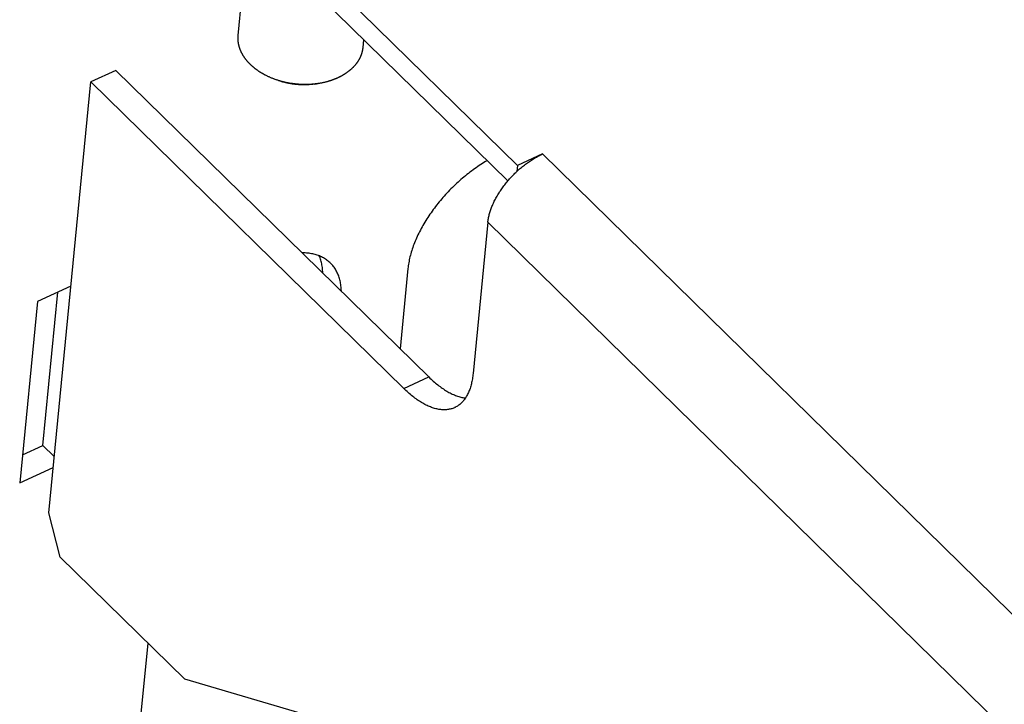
# Model space of a CAD drawing. Extents: x 0 to 594, y 0 to 420.
# Tile 43 of 101: x 509 to 518, y 100 to 107. Entities that reach past the tile are written whole.
import ezdxf

# ---------------------------------------------------------------- set-up
doc = ezdxf.new("R2010")
doc.units = 0
doc.header["$LTSCALE"] = 32.67
doc.layers.get('0').update_dxf_attribs({"linetype": 'CONTINUOUS'})

msp = doc.modelspace()

# ---------------------------------------------------------------- linework, layer by layer
at = {"color": 7, "linetype": 'CONTINUOUS'}
for p, q in [((510.8397, 106.7336), (510.9412, 107.7723)), ((513.4238, 105.339), (510.936, 107.7773)), ((511.3078, 107.6512), (513.5155, 105.4874)), ((509.6679, 106.3989), (509.4275, 106.2885)), ((509.6679, 106.3989), (512.6663, 103.4601)), ((511.1083, 106.3485), (511.1029, 106.3513)), ((511.1138, 106.3458), (511.1083, 106.3485)), ((509.0238, 102.1575), (509.4275, 106.2885)), ((509.4275, 106.2885), (512.4259, 103.3497)), ((511.1194, 106.343), (511.1138, 106.3458)), ((511.125, 106.3404), (511.1194, 106.343)), ((511.1306, 106.3377), (511.125, 106.3404)), ((511.1363, 106.3352), (511.1306, 106.3377)), ((511.142, 106.3326), (511.1363, 106.3352)), ((511.1477, 106.3301), (511.142, 106.3326)), ((511.1535, 106.3276), (511.1477, 106.3301)), ((511.1593, 106.3252), (511.1535, 106.3276)), ((511.1651, 106.3228), (511.1593, 106.3252)), ((511.171, 106.3205), (511.1651, 106.3228)), ((511.1769, 106.3182), (511.171, 106.3205)), ((511.1829, 106.316), (511.1769, 106.3182)), ((511.1888, 106.3138), (511.1829, 106.316)), ((511.1948, 106.3116), (511.1888, 106.3138)), ((511.2249, 106.301), (511.1948, 106.3116)), ((511.2069, 106.3074), (511.2009, 106.3095)), ((511.213, 106.3054), (511.2069, 106.3074)), ((511.2191, 106.3034), (511.213, 106.3054)), ((511.2252, 106.3014), (511.2191, 106.3034)), ((511.2303, 106.2991), (511.2249, 106.301)), ((511.2314, 106.2995), (511.2252, 106.3014)), ((511.2358, 106.2972), (511.2303, 106.2991)), ((511.2376, 106.2977), (511.2314, 106.2995)), ((511.2413, 106.2955), (511.2358, 106.2972)), ((511.2438, 106.2959), (511.2376, 106.2977)), ((511.2468, 106.2937), (511.2413, 106.2955)), ((511.25, 106.2941), (511.2438, 106.2959)), ((511.2523, 106.292), (511.2468, 106.2937)), ((511.2563, 106.2924), (511.25, 106.2941)), ((511.2579, 106.2903), (511.2523, 106.292)), ((511.2626, 106.2908), (511.2563, 106.2924)), ((511.2634, 106.2887), (511.2579, 106.2903)), ((511.2689, 106.2891), (511.2626, 106.2908)), ((511.269, 106.2871), (511.2634, 106.2887)), ((511.2752, 106.2876), (511.2689, 106.2891)), ((511.2747, 106.2856), (511.269, 106.2871)), ((511.2803, 106.2841), (511.2747, 106.2856)), ((511.2815, 106.286), (511.2752, 106.2876)), ((511.286, 106.2826), (511.2803, 106.2841)), ((511.2879, 106.2846), (511.2815, 106.286)), ((511.2916, 106.2812), (511.286, 106.2826)), ((511.2943, 106.2831), (511.2879, 106.2846)), ((511.2973, 106.2799), (511.2916, 106.2812)), ((511.3007, 106.2817), (511.2943, 106.2831)), ((511.303, 106.2785), (511.2973, 106.2799)), ((511.3071, 106.2804), (511.3007, 106.2817)), ((511.3088, 106.2773), (511.303, 106.2785)), ((511.3135, 106.2791), (511.3071, 106.2804)), ((511.3145, 106.276), (511.3088, 106.2773)), ((511.3199, 106.2779), (511.3135, 106.2791)), ((511.3203, 106.2748), (511.3145, 106.276)), ((511.3264, 106.2767), (511.3199, 106.2779)), ((511.3261, 106.2737), (511.3203, 106.2748)), ((511.3318, 106.2726), (511.3261, 106.2737)), ((511.3329, 106.2755), (511.3264, 106.2767)), ((511.3376, 106.2715), (511.3318, 106.2726)), ((511.3393, 106.2744), (511.3329, 106.2755)), ((511.3435, 106.2705), (511.3376, 106.2715)), ((511.3458, 106.2734), (511.3393, 106.2744)), ((511.3493, 106.2696), (511.3435, 106.2705)), ((511.3523, 106.2724), (511.3458, 106.2734)), ((511.3551, 106.2686), (511.3493, 106.2696)), ((511.3588, 106.2714), (511.3523, 106.2724)), ((511.361, 106.2678), (511.3551, 106.2686)), ((511.3654, 106.2705), (511.3588, 106.2714)), ((511.3668, 106.2669), (511.361, 106.2678)), ((511.3719, 106.2697), (511.3654, 106.2705)), ((511.3727, 106.2661), (511.3668, 106.2669)), ((511.3784, 106.2689), (511.3719, 106.2697)), ((511.3785, 106.2654), (511.3727, 106.2661)), ((511.385, 106.2681), (511.3784, 106.2689)), ((511.3844, 106.2647), (511.3785, 106.2654)), ((511.3903, 106.2641), (511.3844, 106.2647)), ((511.3915, 106.2674), (511.385, 106.2681)), ((511.3962, 106.2635), (511.3903, 106.2641)), ((511.3981, 106.2668), (511.3915, 106.2674)), ((511.4021, 106.2629), (511.3962, 106.2635)), ((511.4047, 106.2661), (511.3981, 106.2668)), ((511.408, 106.2624), (511.4021, 106.2629)), ((511.4112, 106.2656), (511.4047, 106.2661)), ((511.4139, 106.2619), (511.408, 106.2624)), ((511.4178, 106.2651), (511.4112, 106.2656)), ((511.4198, 106.2615), (511.4139, 106.2619)), ((511.4244, 106.2646), (511.4178, 106.2651)), ((511.4257, 106.2611), (511.4198, 106.2615)), ((511.4309, 106.2642), (511.4244, 106.2646)), ((511.4405, 106.2604), (511.4345, 106.2607)), ((511.4464, 106.2602), (511.4405, 106.2604)), ((511.4474, 106.2634), (511.4408, 106.2637)), ((511.4523, 106.2601), (511.4464, 106.2602)), ((511.4539, 106.2632), (511.4474, 106.2634)), ((511.4582, 106.2599), (511.4523, 106.2601)), ((511.4605, 106.263), (511.4539, 106.2632)), ((511.464, 106.2599), (511.4582, 106.2599)), ((511.4671, 106.2629), (511.4605, 106.263)), ((511.4699, 106.2598), (511.464, 106.2599)), ((511.4736, 106.2628), (511.4671, 106.2629)), ((511.4758, 106.2599), (511.4699, 106.2598)), ((511.4802, 106.2627), (511.4736, 106.2628)), ((511.4817, 106.2599), (511.4758, 106.2599)), ((511.4868, 106.2627), (511.4802, 106.2627)), ((511.4876, 106.26), (511.4817, 106.2599)), ((511.4933, 106.2628), (511.4868, 106.2627)), ((511.4934, 106.2602), (511.4876, 106.26)), ((511.4998, 106.2629), (511.4933, 106.2628)), ((511.4993, 106.2604), (511.4934, 106.2602)), ((511.5051, 106.2607), (511.4993, 106.2604)), ((511.5064, 106.2631), (511.4998, 106.2629)), ((511.511, 106.261), (511.5051, 106.2607)), ((511.5129, 106.2633), (511.5064, 106.2631)), ((511.5168, 106.2613), (511.511, 106.261)), ((511.5194, 106.2636), (511.5129, 106.2633)), ((511.5226, 106.2617), (511.5168, 106.2613)), ((511.5259, 106.2639), (511.5194, 106.2636)), ((511.5284, 106.2622), (511.5226, 106.2617)), ((511.5324, 106.2642), (511.5259, 106.2639)), ((511.5342, 106.2626), (511.5284, 106.2622)), ((511.5389, 106.2647), (511.5324, 106.2642)), ((511.54, 106.2632), (511.5342, 106.2626)), ((511.5454, 106.2651), (511.5389, 106.2647)), ((511.5458, 106.2638), (511.54, 106.2632)), ((511.5518, 106.2656), (511.5454, 106.2651)), ((511.5515, 106.2644), (511.5458, 106.2638)), ((511.5573, 106.265), (511.5515, 106.2644)), ((511.5583, 106.2662), (511.5518, 106.2656)), ((511.563, 106.2658), (511.5573, 106.265)), ((511.5647, 106.2668), (511.5583, 106.2662)), ((511.5687, 106.2665), (511.563, 106.2658)), ((511.5711, 106.2675), (511.5647, 106.2668)), ((511.5742, 106.2673), (511.5687, 106.2665)), ((511.5775, 106.2682), (511.5711, 106.2675)), ((511.5742, 106.2673), (511.6061, 106.272)), ((511.5839, 106.2689), (511.5775, 106.2682)), ((511.5903, 106.2697), (511.5839, 106.2689)), ((511.5966, 106.2706), (511.5903, 106.2697)), ((511.6018, 106.2713), (511.5966, 106.2706)), ((511.6124, 106.2729), (511.6061, 106.272)), ((511.6187, 106.274), (511.6124, 106.2729)), ((511.6249, 106.275), (511.6187, 106.274)), ((511.6312, 106.2762), (511.6249, 106.275)), ((511.6374, 106.2773), (511.6312, 106.2762)), ((511.6435, 106.2786), (511.6374, 106.2773)), ((511.6497, 106.2798), (511.6435, 106.2786)), ((511.6558, 106.2812), (511.6497, 106.2798)), ((511.6619, 106.2825), (511.6558, 106.2812)), ((511.668, 106.2839), (511.6619, 106.2825)), ((511.6741, 106.2854), (511.668, 106.2839)), ((511.6801, 106.2869), (511.6741, 106.2854)), ((511.6861, 106.2884), (511.6801, 106.2869)), ((511.692, 106.29), (511.6861, 106.2884)), ((511.698, 106.2917), (511.692, 106.29)), ((513.7559, 105.5978), (513.5155, 105.4874)), ((513.5155, 105.4874), (513.5098, 105.4291)), ((513.2327, 104.9421), (513.091, 103.4923)), ((512.4666, 104.4988), (512.3914, 103.7295)), ((509.2362, 104.3312), (508.9158, 104.1841)), ((508.968, 102.8029), (509.1118, 104.2741)), ((508.9158, 104.1841), (508.7457, 102.4443)), ((508.772, 102.7129), (508.968, 102.8029)), ((509.0765, 102.6967), (508.968, 102.8029)), ((508.7457, 102.4443), (509.0662, 102.5914)), ((509.1341, 101.7317), (509.0238, 102.1575)), ((510.3276, 100.5619), (509.1341, 101.7317)), ((509.9731, 100.9093), (509.3164, 94.1899)), ((519.4452, 97.8872), (510.3276, 100.5619))]:
    msp.add_line(p, q, dxfattribs=at)
at = {"color": 9, "linetype": 'CONTINUOUS'}
for p, q in [((520.0546, 99.4244), (513.7559, 105.5978)), ((519.5314, 98.7687), (513.2327, 104.9421)), ((512.4259, 103.3497), (512.6663, 103.4601))]:
    msp.add_line(p, q, dxfattribs=at)
at = {"color": 7, "linetype": 'CONTINUOUS'}
for points in [[(510.9562, 106.4553), (510.9542, 106.4572), (510.9523, 106.4592), (510.9504, 106.4611), (510.9485, 106.4631), (510.9466, 106.465), (510.9447, 106.467), (510.9428, 106.4689), (510.941, 106.4709), (510.9391, 106.4729), (510.9373, 106.4748), (510.9355, 106.4768), (510.9337, 106.4788), (510.932, 106.4808), (510.9302, 106.4828), (510.9285, 106.4848), (510.9267, 106.4868), (510.925, 106.4889), (510.9233, 106.4909), (510.9217, 106.4929), (510.92, 106.495), (510.9183, 106.497), (510.9167, 106.4991), (510.9151, 106.5011), (510.9135, 106.5032), (510.9119, 106.5052), (510.9103, 106.5073), (510.9088, 106.5094), (510.9072, 106.5115), (510.9057, 106.5135), (510.9042, 106.5156), (510.9027, 106.5177), (510.9012, 106.5198), (510.8998, 106.5219), (510.8983, 106.524), (510.8969, 106.5261), (510.8955, 106.5283), (510.8941, 106.5304), (510.8927, 106.5325), (510.8914, 106.5346), (510.89, 106.5368), (510.8887, 106.5389), (510.8874, 106.5411), (510.8861, 106.5432), (510.8848, 106.5454), (510.8836, 106.5475), (510.8823, 106.5497), (510.8811, 106.5518), (510.8799, 106.554), (510.8787, 106.5562), (510.8775, 106.5584), (510.8763, 106.5605), (510.8752, 106.5627), (510.8741, 106.5649), (510.873, 106.5671), (510.8719, 106.5693), (510.8708, 106.5715), (510.8697, 106.5737), (510.8687, 106.5759), (510.8677, 106.5781), (510.8667, 106.5803), (510.8657, 106.5825), (510.8647, 106.5847), (510.8638, 106.5869), (510.8628, 106.5891), (510.8619, 106.5914), (510.861, 106.5936), (510.8601, 106.5958), (510.8592, 106.598), (510.8584, 106.6003), (510.8575, 106.6025), (510.8567, 106.6047), (510.8559, 106.607), (510.8552, 106.6092), (510.8544, 106.6114), (510.8536, 106.6137), (510.8529, 106.6159), (510.8522, 106.6182), (510.8515, 106.6204), (510.8508, 106.6227), (510.8502, 106.6249), (510.8495, 106.6272), (510.8489, 106.6294), (510.8483, 106.6317), (510.8477, 106.634), (510.8472, 106.6362), (510.8466, 106.6385), (510.8461, 106.6407), (510.8456, 106.643), (510.8451, 106.6453), (510.8446, 106.6475), (510.8441, 106.6498), (510.8437, 106.6521), (510.8432, 106.6543), (510.8428, 106.6566), (510.8424, 106.6589), (510.8421, 106.6611), (510.8417, 106.6634), (510.8414, 106.6657), (510.8411, 106.6679), (510.8408, 106.6702), (510.8405, 106.6725), (510.8402, 106.6747), (510.84, 106.677), (510.8397, 106.6793), (510.8395, 106.6815), (510.8393, 106.6838), (510.8392, 106.6861), (510.839, 106.6884), (510.8389, 106.6906), (510.8387, 106.6929), (510.8386, 106.6952), (510.8386, 106.6974), (510.8385, 106.6997), (510.8384, 106.702), (510.8384, 106.7042), (510.8384, 106.7065), (510.8384, 106.7088), (510.8384, 106.711), (510.8385, 106.7133), (510.8385, 106.7155), (510.8386, 106.7178), (510.8387, 106.7201), (510.8388, 106.7223), (510.8389, 106.7246), (510.8391, 106.7268), (510.8393, 106.7291), (510.8394, 106.7313), (510.8397, 106.7336)], [(512.0415, 106.6938), (512.0339, 106.6162), (512.0337, 106.614), (512.0334, 106.6118), (512.0331, 106.6095), (512.0328, 106.6073), (512.0325, 106.605), (512.0322, 106.6028), (512.0318, 106.6006), (512.0315, 106.5983), (512.0311, 106.5961), (512.0307, 106.5939), (512.0303, 106.5917), (512.0298, 106.5894), (512.0294, 106.5872), (512.0289, 106.585), (512.0284, 106.5828), (512.0279, 106.5806), (512.0274, 106.5784), (512.0268, 106.5762), (512.0263, 106.574), (512.0257, 106.5718), (512.0251, 106.5696), (512.0245, 106.5674), (512.0238, 106.5652), (512.0232, 106.563), (512.0225, 106.5608), (512.0218, 106.5586), (512.0211, 106.5565), (512.0204, 106.5543), (512.0197, 106.5521), (512.0189, 106.55), (512.0181, 106.5478), (512.0173, 106.5457), (512.0165, 106.5435), (512.0157, 106.5414), (512.0149, 106.5392), (512.014, 106.5371), (512.0131, 106.5349), (512.0122, 106.5328), (512.0113, 106.5307), (512.0104, 106.5286), (512.0094, 106.5264), (512.0085, 106.5243), (512.0075, 106.5222), (512.0065, 106.5201), (512.0055, 106.518), (512.0044, 106.5159), (512.0034, 106.5138), (512.0023, 106.5117), (512.0012, 106.5097), (512.0001, 106.5076), (511.999, 106.5055), (511.9979, 106.5034), (511.9967, 106.5014), (511.9955, 106.4993), (511.9943, 106.4973), (511.9931, 106.4952), (511.9919, 106.4932), (511.9907, 106.4912), (511.9894, 106.4891), (511.9882, 106.4871), (511.9869, 106.4851), (511.9856, 106.4831), (511.9842, 106.4811), (511.9829, 106.4791), (511.9816, 106.4771), (511.9802, 106.4751), (511.9788, 106.4731), (511.9774, 106.4712), (511.976, 106.4692), (511.9745, 106.4672), (511.9731, 106.4653), (511.9716, 106.4633), (511.9701, 106.4614), (511.9686, 106.4594), (511.9671, 106.4575), (511.9656, 106.4556), (511.964, 106.4537), (511.9625, 106.4518), (511.9609, 106.4499), (511.9593, 106.448), (511.9577, 106.4461), (511.9561, 106.4442), (511.9544, 106.4423), (511.9528, 106.4404), (511.9511, 106.4386), (511.9494, 106.4367), (511.9477, 106.4349), (511.946, 106.433), (511.9442, 106.4312), (511.9425, 106.4294), (511.9407, 106.4276), (511.9389, 106.4258), (511.9371, 106.424), (511.9353, 106.4222), (511.9335, 106.4204), (511.9316, 106.4186), (511.9298, 106.4168), (511.9279, 106.4151), (511.926, 106.4133), (511.9241, 106.4115), (511.9222, 106.4098), (511.9203, 106.4081), (511.9183, 106.4064), (511.9164, 106.4046), (511.9144, 106.4029), (511.9124, 106.4012), (511.9104, 106.3995), (511.9084, 106.3979), (511.9064, 106.3962), (511.9043, 106.3945), (511.9023, 106.3929), (511.9002, 106.3912), (511.8981, 106.3896), (511.896, 106.3879), (511.8939, 106.3863), (511.8917, 106.3847), (511.8896, 106.3831), (511.8874, 106.3815), (511.8853, 106.3799), (511.8831, 106.3783), (511.8809, 106.3768), (511.8787, 106.3752), (511.8765, 106.3736), (511.8742, 106.3721), (511.872, 106.3706), (511.8697, 106.369), (511.8674, 106.3675), (511.8651, 106.366), (511.8628, 106.3645), (511.8605, 106.363), (511.8582, 106.3616), (511.8559, 106.3601), (511.8535, 106.3586), (511.8511, 106.3572), (511.8488, 106.3557), (511.8464, 106.3543), (511.844, 106.3529), (511.8415, 106.3515), (511.8391, 106.3501), (511.8367, 106.3487), (511.8342, 106.3473), (511.8318, 106.3459), (511.8293, 106.3446), (511.8268, 106.3432), (511.8243, 106.3419), (511.8218, 106.3406), (511.8193, 106.3392), (511.8167, 106.3379), (511.8142, 106.3366), (511.8116, 106.3353), (511.8091, 106.3341), (511.8065, 106.3328), (511.8039, 106.3315), (511.8013, 106.3303), (511.7987, 106.329), (511.796, 106.3278), (511.7934, 106.3266), (511.7908, 106.3254), (511.7881, 106.3242), (511.7854, 106.323), (511.7828, 106.3218), (511.7801, 106.3207), (511.7774, 106.3195), (511.7747, 106.3184), (511.772, 106.3172), (511.7692, 106.3161), (511.7665, 106.315), (511.7637, 106.3139), (511.761, 106.3128), (511.7582, 106.3117), (511.7554, 106.3107), (511.7526, 106.3096), (511.7498, 106.3086), (511.747, 106.3075), (511.7442, 106.3065), (511.7414, 106.3055), (511.7386, 106.3045), (511.7357, 106.3035), (511.7329, 106.3025), (511.73, 106.3016), (511.7271, 106.3006), (511.7243, 106.2997), (511.7214, 106.2987), (511.7185, 106.2978), (511.7156, 106.2969), (511.7127, 106.296), (511.7097, 106.2951), (511.7068, 106.2942)], [(511.1029, 106.3513), (511.0974, 106.3541), (511.0947, 106.3555), (511.092, 106.357), (511.0893, 106.3584), (511.0867, 106.3599), (511.084, 106.3614), (511.0814, 106.3628), (511.0787, 106.3643), (511.0761, 106.3658), (511.0735, 106.3673), (511.0709, 106.3688), (511.0683, 106.3704), (511.0657, 106.3719), (511.0631, 106.3734), (511.0606, 106.375), (511.058, 106.3765), (511.0555, 106.3781), (511.0529, 106.3797), (511.0504, 106.3813), (511.0479, 106.3829), (511.0454, 106.3845), (511.0429, 106.3861), (511.0405, 106.3877), (511.038, 106.3893), (511.0356, 106.391), (511.0331, 106.3926), (511.0307, 106.3943), (511.0283, 106.3959), (511.0259, 106.3976), (511.0235, 106.3993), (511.0212, 106.401), (511.0188, 106.4027), (511.0165, 106.4044), (511.0141, 106.4061), (511.0118, 106.4078), (511.0095, 106.4096), (511.0072, 106.4113), (511.0049, 106.4131), (511.0027, 106.4148), (511.0004, 106.4166), (510.9982, 106.4183), (510.9959, 106.4201), (510.9937, 106.4219), (510.9915, 106.4237), (510.9893, 106.4255), (510.9871, 106.4273), (510.985, 106.4291), (510.9828, 106.431), (510.9807, 106.4328), (510.9786, 106.4346), (510.9765, 106.4365), (510.9744, 106.4383), (510.9723, 106.4402), (510.9702, 106.4421), (510.9682, 106.4439), (510.9661, 106.4458), (510.9641, 106.4477), (510.9621, 106.4496), (510.9601, 106.4515), (510.9581, 106.4534), (510.9562, 106.4553)], [(511.4345, 106.2607), (511.4286, 106.261), (511.4257, 106.2611)], [(511.4408, 106.2637), (511.4342, 106.264), (511.4309, 106.2642)], [(511.7068, 106.2942), (511.7009, 106.2925), (511.698, 106.2917)], [(513.5098, 105.4291), (513.5187, 105.4373), (513.5276, 105.4454), (513.5366, 105.4533), (513.5457, 105.4612), (513.5549, 105.4689), (513.5641, 105.4765), (513.5733, 105.4839), (513.5827, 105.4912), (513.5921, 105.4984), (513.6015, 105.5055), (513.611, 105.5124), (513.6205, 105.5192), (513.63, 105.5258), (513.6396, 105.5323), (513.6492, 105.5386), (513.6589, 105.5448), (513.6686, 105.5509), (513.6782, 105.5567), (513.6879, 105.5624), (513.6976, 105.568), (513.7074, 105.5734), (513.7171, 105.5786), (513.7268, 105.5836), (513.7365, 105.5885), (513.7462, 105.5932), (513.7559, 105.5978)], [(513.2259, 105.533), (513.2252, 105.5327), (513.2101, 105.5238), (513.1951, 105.5147), (513.18, 105.5053), (513.165, 105.4957), (513.15, 105.4859), (513.135, 105.4759), (513.1201, 105.4657), (513.1053, 105.4552), (513.0905, 105.4446), (513.0758, 105.4337), (513.0611, 105.4227), (513.0465, 105.4114), (513.032, 105.4), (513.0176, 105.3883), (513.0033, 105.3765), (512.989, 105.3645), (512.9749, 105.3524), (512.9608, 105.34), (512.9469, 105.3275), (512.9331, 105.3148), (512.9194, 105.302), (512.9058, 105.289), (512.8924, 105.2758), (512.8791, 105.2626), (512.8659, 105.2491), (512.8528, 105.2356), (512.84, 105.2219), (512.8272, 105.2081), (512.8146, 105.1941), (512.8022, 105.1801), (512.79, 105.1659), (512.7779, 105.1516), (512.766, 105.1373), (512.7542, 105.1228), (512.7427, 105.1082), (512.7313, 105.0936), (512.7201, 105.0789), (512.7092, 105.0641), (512.6984, 105.0492), (512.6878, 105.0343), (512.6774, 105.0193), (512.6672, 105.0042), (512.6573, 104.9891), (512.6475, 104.974), (512.638, 104.9588), (512.6287, 104.9436), (512.6196, 104.9284), (512.6108, 104.9131), (512.6022, 104.8978), (512.5938, 104.8826), (512.5857, 104.8673), (512.5778, 104.852), (512.5701, 104.8367), (512.5627, 104.8214), (512.5555, 104.8061), (512.5486, 104.7909), (512.542, 104.7757), (512.5356, 104.7605), (512.5295, 104.7454), (512.5236, 104.7303), (512.518, 104.7152), (512.5126, 104.7002), (512.5076, 104.6853), (512.5028, 104.6704), (512.4982, 104.6556), (512.494, 104.6409), (512.49, 104.6262), (512.4862, 104.6117), (512.4828, 104.5972), (512.4796, 104.5828), (512.4768, 104.5685), (512.4742, 104.5544), (512.4718, 104.5403), (512.4698, 104.5264), (512.468, 104.5125), (512.4666, 104.4988)], [(513.2327, 104.9421), (513.2337, 104.9511), (513.2348, 104.9602), (513.2362, 104.9693), (513.2378, 104.9785), (513.2396, 104.9878), (513.2415, 104.9972), (513.2437, 105.0067), (513.2461, 105.0162), (513.2487, 105.0258), (513.2514, 105.0354), (513.2544, 105.0451), (513.2576, 105.0549), (513.2609, 105.0647), (513.2645, 105.0745), (513.2682, 105.0843), (513.2721, 105.0942), (513.2762, 105.1042), (513.2805, 105.1141), (513.285, 105.1241), (513.2896, 105.1341), (513.2944, 105.1441), (513.2995, 105.1541), (513.3046, 105.1641), (513.31, 105.1741), (513.3155, 105.1842), (513.3212, 105.1942), (513.3271, 105.2041), (513.3331, 105.2141), (513.3393, 105.2241), (513.3456, 105.234), (513.3521, 105.2439), (513.3587, 105.2537), (513.3655, 105.2635), (513.3725, 105.2733), (513.3796, 105.2831), (513.3868, 105.2927), (513.3941, 105.3024), (513.4016, 105.3119), (513.4093, 105.3214), (513.417, 105.3309), (513.4249, 105.3402), (513.4329, 105.3495), (513.441, 105.3587), (513.4493, 105.3679), (513.4576, 105.3769), (513.4661, 105.3859), (513.4746, 105.3947), (513.4833, 105.4035), (513.4921, 105.4121), (513.5009, 105.4207), (513.5098, 105.4291)], [(511.7244, 104.5509), (511.7174, 104.5576), (511.7095, 104.5645), (511.7015, 104.5712), (511.6932, 104.5776), (511.6847, 104.5838), (511.6759, 104.5897), (511.6669, 104.5953), (511.6577, 104.6007), (511.6483, 104.6058), (511.6386, 104.6106), (511.6288, 104.6151), (511.6187, 104.6194), (511.6084, 104.6234), (511.5979, 104.6271), (511.5871, 104.6305), (511.5762, 104.6337), (511.5651, 104.6366), (511.5538, 104.6392), (511.5423, 104.6415), (511.5307, 104.6435), (511.5188, 104.6452), (511.5068, 104.6467), (511.4946, 104.6478), (511.4823, 104.6487), (511.4697, 104.6493), (511.4571, 104.6496), (511.4527, 104.6496)], [(511.6503, 104.4559), (511.6502, 104.459), (511.6497, 104.4718), (511.6489, 104.4844), (511.6478, 104.4968), (511.6464, 104.5091), (511.6447, 104.5212), (511.6427, 104.533), (511.6405, 104.5448), (511.638, 104.5563), (511.6351, 104.5676), (511.632, 104.5787), (511.6287, 104.5896), (511.625, 104.6003), (511.6211, 104.6108), (511.6173, 104.6199)], [(511.8286, 104.2812), (511.8285, 104.2839), (511.828, 104.2966), (511.8272, 104.3091), (511.8261, 104.3214), (511.8247, 104.3336), (511.8231, 104.3456), (511.8212, 104.3575), (511.8189, 104.3691), (511.8164, 104.3806), (511.8137, 104.3919), (511.8106, 104.4029), (511.8073, 104.4138), (511.8037, 104.4245), (511.7998, 104.4349), (511.7956, 104.4452), (511.7912, 104.4552), (511.7865, 104.465), (511.7815, 104.4746), (511.7763, 104.484), (511.7708, 104.4931), (511.765, 104.502), (511.7589, 104.5107), (511.7526, 104.5191), (511.7461, 104.5273), (511.7393, 104.5353), (511.7322, 104.5429), (511.7244, 104.5509)], [(512.6663, 103.4601), (512.677, 103.4497), (512.6878, 103.4395), (512.6986, 103.4296), (512.7093, 103.42), (512.7201, 103.4105), (512.7309, 103.4014), (512.7417, 103.3925), (512.7525, 103.3838), (512.7633, 103.3754), (512.7741, 103.3673), (512.7849, 103.3594), (512.7957, 103.3519), (512.8064, 103.3445), (512.8171, 103.3375), (512.8278, 103.3307), (512.8385, 103.3242), (512.8491, 103.318), (512.8597, 103.3121), (512.8703, 103.3064), (512.8808, 103.3011), (512.8913, 103.296), (512.9017, 103.2912), (512.912, 103.2868), (512.9223, 103.2826), (512.9326, 103.2787), (512.9428, 103.2751), (512.9529, 103.2717), (512.9629, 103.2687), (512.9729, 103.266), (512.9828, 103.2636), (512.9926, 103.2615), (513.0023, 103.2597), (513.012, 103.2582), (513.0175, 103.2575)], [(513.091, 103.4923), (513.0896, 103.4793), (513.088, 103.4665), (513.0863, 103.4539), (513.0843, 103.4415), (513.0822, 103.4293), (513.0798, 103.4173), (513.0773, 103.4055), (513.0746, 103.394), (513.0717, 103.3827), (513.0686, 103.3716), (513.0653, 103.3607), (513.0619, 103.3501), (513.0582, 103.3397), (513.0544, 103.3295), (513.0504, 103.3196), (513.0462, 103.3099), (513.0418, 103.3005), (513.0373, 103.2913), (513.0325, 103.2824), (513.0276, 103.2737), (513.0226, 103.2653), (513.0173, 103.2572), (513.0119, 103.2493), (513.0063, 103.2417), (513.0006, 103.2344), (512.9947, 103.2273), (512.9886, 103.2206), (512.9823, 103.2141), (512.976, 103.2078), (512.9694, 103.2019), (512.9627, 103.1963), (512.9558, 103.1909), (512.9488, 103.1858), (512.9417, 103.181), (512.9344, 103.1765), (512.9269, 103.1723), (512.9194, 103.1684), (512.914, 103.1659)], [(512.914, 103.1659), (512.9116, 103.1648), (512.9038, 103.1615), (512.8958, 103.1585), (512.8877, 103.1557), (512.8794, 103.1533), (512.8711, 103.1512), (512.8626, 103.1494), (512.854, 103.1479), (512.8453, 103.1467), (512.8364, 103.1457), (512.8275, 103.1451), (512.8184, 103.1448), (512.8092, 103.1448), (512.8, 103.1451), (512.7906, 103.1457), (512.7812, 103.1466), (512.7716, 103.1478), (512.762, 103.1493), (512.7522, 103.1511), (512.7424, 103.1533), (512.7325, 103.1557), (512.7226, 103.1584), (512.7125, 103.1614), (512.7024, 103.1647), (512.6922, 103.1683), (512.682, 103.1722), (512.6717, 103.1764), (512.6613, 103.1809), (512.6509, 103.1857), (512.6404, 103.1907), (512.6299, 103.1961), (512.6194, 103.2017), (512.6088, 103.2077), (512.5981, 103.2139), (512.5875, 103.2204), (512.5768, 103.2271), (512.5661, 103.2342), (512.5553, 103.2415), (512.5446, 103.2491), (512.5338, 103.257), (512.523, 103.2651), (512.5122, 103.2735), (512.5014, 103.2821), (512.4906, 103.291), (512.4798, 103.3002), (512.469, 103.3096), (512.4582, 103.3193), (512.4474, 103.3292), (512.4367, 103.3394), (512.4259, 103.3497)]]:
    msp.add_lwpolyline(points, dxfattribs=at)

doc.saveas('drawing.dxf')
